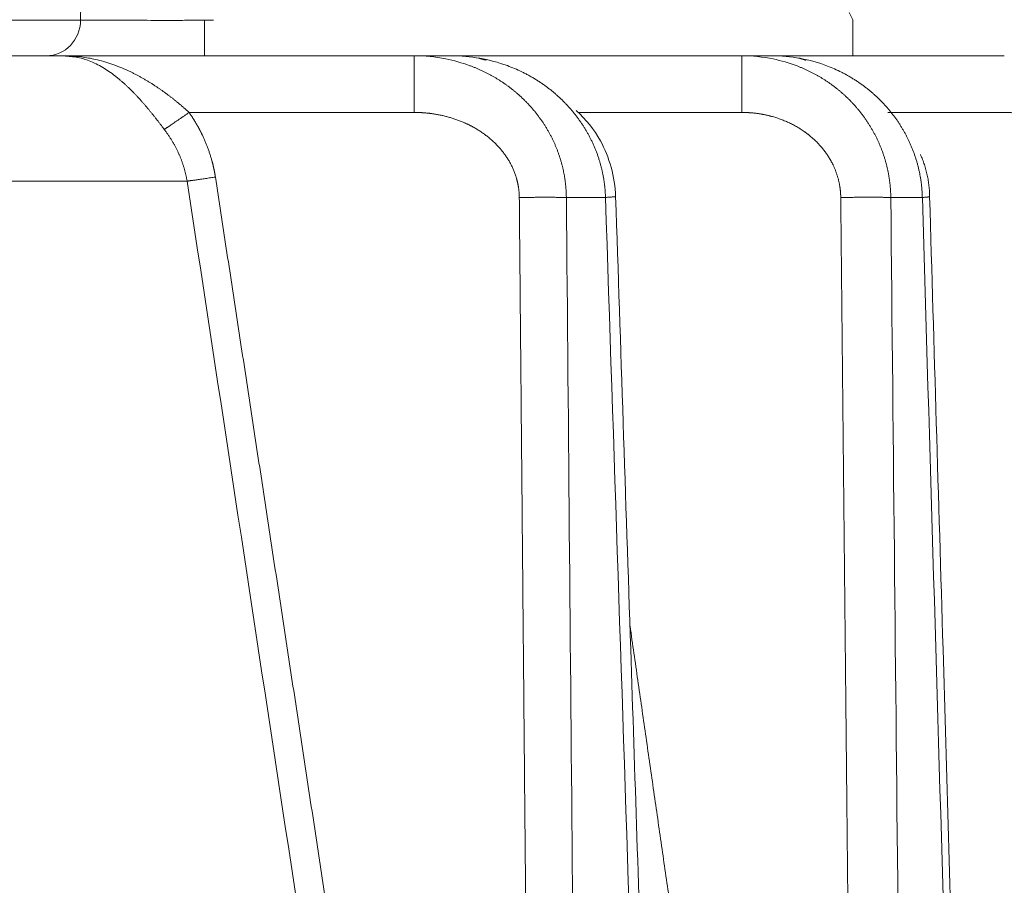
# Model space of a CAD drawing. Header units: millimetres. Extents: x 5437 to 18441, y -4466 to 3128.
# Tile 71 of 256: x 8186 to 8200, y -2716 to -2704. Entities that reach past the tile are written whole.
import ezdxf

# ---------------------------------------------------------------- set-up
doc = ezdxf.new("R2010")
doc.units = ezdxf.units.MM
doc.layers.add('1', color=7, linetype='Continuous', true_color=0xffffff)
doc.dimstyles.get("Standard").update_dxf_attribs({"dimtxt": 0.18, "dimasz": 0.18, "dimexe": 0.18, "dimexo": 0.0625, "dimgap": 0.09, "dimtad": 0, "dimtih": 1, "dimtoh": 1, "dimdec": 4, "dimzin": 0, "dimdsep": 46, "dimtxsty": 'Standard', "dimcen": 0.09, "dimadec": 0, "dimazin": 0, "dimtfac": 1, "dimtdec": 4, "dimtofl": 0, "dimtmove": 0, "dimatfit": 3, "dimfxl": 1, "dimtolj": 1, "dimtzin": 0, "dimarcsym": 0})

# ---------------------------------------------------------------- blocks, each defined once
blk = doc.blocks.new('*D53')
at = {"color": 0, "lineweight": -2, "transparency": 16777216}
for p, q in [((10989.431, -2154.415), (10692.917, -2240.821)), ((11069.431, -2154.415), (10989.431, -2154.415)), ((8443.48, -2896.412), (8443.48, -2896.232)), ((8443.39, -2896.322), (8443.57, -2896.322))]:
    blk.add_line(p, q, dxfattribs=at)
at = {"color": 0, "lineweight": 20, "transparency": 16777216}
blk.add_solid([(10689.187, -2228.02), (10696.648, -2253.622), (10616.112, -2263.203)], dxfattribs=at)
at = {"layer": 'Defpoints', "color": 0, "lineweight": 20, "transparency": 16777216}
for p in [(10616.112, -2263.203), (6270.848, -3529.44)]:
    blk.add_point(p, dxfattribs=at)
at = {"color": 0, "lineweight": 20, "transparency": 16777216, "insert": (11249.521, -2154.415), "char_height": 80, "attachment_point": 5}
blk.add_mtext('\\A1;R2260', dxfattribs=at)
blk = doc.blocks.new('*D54')
at = {"color": 0, "lineweight": -2, "transparency": 16777216}
blk.add_line((7492.685, -2896.322), (7463.516, -2896.322), dxfattribs=at)
at = {"color": 0, "lineweight": -3, "transparency": 16777216}
for start, end in [(14.724706, 87.329624), (101.590205, 175.275294)]:
    blk.add_arc((8434.119, -2896.322), 970.423, start, end, dxfattribs=at)
at = {"color": 0, "lineweight": 20, "transparency": 16777216}
for points in [[(9385.695, -2646.81), (9359.647, -2652.519), (9389.799, -2727.809)], [(7480.316, -2816.939), (7453.672, -2815.84), (7463.696, -2896.322)]]:
    blk.add_solid(points, dxfattribs=at)
at = {"layer": 'Defpoints', "color": 0, "lineweight": 20, "transparency": 16777216}
for p in [(7900.863, -2085.545), (10671.817, -2501.755), (7492.748, -2896.322), (7740.501, -2896.322), (8434.119, -2896.322)]:
    blk.add_point(p, dxfattribs=at)
at = {"color": 0, "lineweight": 20, "transparency": 16777216, "insert": (8359.241, -1928.792), "char_height": 80, "attachment_point": 5}
blk.add_mtext('\\A1;165%%D', dxfattribs=at)

msp = doc.modelspace()

# ---------------------------------------------------------------- linework, layer by layer
at = {"color": 7, "lineweight": 20}
msp.add_arc((8443.47995, -2896.41157), 893, 10.1099821, 350.11198757, dxfattribs=at)
at = {"layer": '1', "color": 0, "lineweight": 20}
for p, q in [((8197.87851, -2703.82157), (8197.82851, -2703.72157)), ((8185.36394, -2703.82855), (8187.15937, -2703.82855)), ((8188.87852, -2703.82157), (8188.87852, -2704.32157)), ((8197.87852, -2704.32157), (8197.87852, -2703.82157)), ((8161.68117, -2704.32157), (8186.91387, -2704.32157)), ((8186.91387, -2704.32157), (8191.78783, -2704.32157)), ((8191.78783, -2704.32157), (8192.30785, -2704.32157)), ((8192.30786, -2704.32157), (8196.33638, -2704.32157)), ((8196.33638, -2704.32157), (8196.75468, -2704.32157)), ((8196.75474, -2704.32157), (8199.97932, -2704.32157)), ((8191.78783, -2705.10761), (8188.66544, -2705.10761)), ((8196.33638, -2705.10761), (8194.0607, -2705.10761)), ((8199.97932, -2705.10761), (8198.3626, -2705.10761)), ((8188.63819, -2706.06052), (8161.71122, -2706.06052)), ((8194.44402, -2706.28666), (8193.90108, -2706.28666)), ((8198.8417, -2706.28666), (8198.40389, -2706.28666))]:
    msp.add_line(p, q, dxfattribs=at)
msp.add_ellipse((8186.68698, -2703.82157), major_axis=(0, 0.5), ratio=0.94486602, start_param=3.14159265, end_param=4.69842635, dxfattribs=at)
for points, degree in [([(8187.15937, -2703.82855), (8187.17764, -2701.49056), (8187.19589, -2699.15258), (8187.21411, -2696.81459)], 3), ([(8187.27792, -2704.39219), (8187.21895, -2704.36879), (8187.0985, -2704.33343), (8186.97544, -2704.32157), (8186.91387, -2704.32157)], 3), ([(8186.91387, -2704.32157), (8186.99932, -2704.32157), (8187.08476, -2704.32698), (8187.1702, -2704.33768)], 3), ([(8186.91387, -2704.32157), (8187.11065, -2704.34008)], 1), ([(8187.17029, -2704.33769), (8187.23621, -2704.34611), (8187.30212, -2704.35781), (8187.36803, -2704.37262)], 3), ([(8187.46833, -2704.48564), (8187.40674, -2704.44826), (8187.34303, -2704.41701), (8187.27792, -2704.39219)], 3), ([(8191.78783, -2704.32157), (8191.78783, -2705.10761)], 1), ([(8191.78783, -2704.32157), (8191.93548, -2704.32157), (8192.08324, -2704.33614), (8192.22868, -2704.36498)], 3), ([(8192.22876, -2704.36499), (8192.34188, -2704.38769), (8192.45356, -2704.41921), (8192.56264, -2704.45912)], 3), ([(8192.7882, -2704.38421), (8192.68257, -2704.35349)], 1), ([(8196.33638, -2704.32157), (8196.33638, -2705.10761)], 1), ([(8196.33638, -2704.32157), (8196.48267, -2704.32157), (8196.62903, -2704.33654), (8196.77276, -2704.36615)], 3), ([(8196.7728, -2704.36616), (8196.88508, -2704.38948), (8196.99573, -2704.42186), (8197.10346, -2704.46286)], 3), ([(8197.22988, -2704.38502), (8197.12945, -2704.35268)], 1), ([(8187.63649, -2704.60023), (8187.58243, -2704.55735), (8187.52623, -2704.51905), (8187.46835, -2704.48564)], 3), ([(8193.28106, -2704.54334), (8193.216, -2704.51208), (8193.14964, -2704.48393), (8193.08227, -2704.45904)], 3), ([(8197.71953, -2704.55009), (8197.6561, -2704.51828), (8197.59126, -2704.48959), (8197.5253, -2704.46417)], 3), ([(8198.94265, -2706.27697), (8198.94067, -2705.97005), (8198.81541, -2705.69127)], 2), ([(8189.03037, -2706.00398), (8189.63636, -2709.9669), (8190.2405, -2713.93011), (8190.84287, -2717.89358), (8191.44353, -2721.85732), (8192.04256, -2725.8213)], 5), ([(8191.6363, -2725.821), (8190.64249, -2719.23332), (8189.64336, -2712.64645), (8188.63819, -2706.06052)], 3), ([(8193.42438, -2725.82149), (8193.38919, -2721.91452), (8193.35398, -2718.00756), (8193.31874, -2714.10059), (8193.28349, -2710.19363), (8193.24821, -2706.28666)], 5), ([(8193.90108, -2706.28666), (8193.9601, -2712.85877), (8194.01905, -2719.43089), (8194.07793, -2726.003)], 3), ([(8195.14121, -2727.22129), (8194.90995, -2720.24303), (8194.67757, -2713.26482), (8194.44402, -2706.28666)], 3), ([(8197.9211, -2727.22128), (8197.8788, -2723.03436), (8197.83646, -2718.84743), (8197.79409, -2714.66051), (8197.75169, -2710.47359), (8197.70927, -2706.28666)], 5), ([(8198.40389, -2706.28666), (8198.47427, -2713.2649), (8198.54456, -2720.24315), (8198.61474, -2727.22139)], 3), ([(8199.46678, -2727.31697), (8199.25929, -2720.30683), (8199.05094, -2713.29672), (8198.8417, -2706.28666)], 3), ([(8194.78513, -2712.23313), (8195.21609, -2715.23055), (8195.64648, -2718.22805), (8196.07633, -2721.22562), (8196.50565, -2724.22328), (8196.93445, -2727.221)], 5)]:
    msp.add_open_spline(points, degree=degree, dxfattribs=at)
for points, degree, knots in [([(8187.15937, -2703.82855), (8187.1804, -2703.82829), (8187.20483, -2703.82806), (8187.26101, -2703.82764), (8187.29275, -2703.82747), (8187.36384, -2703.8272), (8187.40319, -2703.82712), (8187.48956, -2703.82706), (8187.53658, -2703.82709), (8187.63803, -2703.82729), (8187.69247, -2703.82747), (8187.80817, -2703.82798), (8187.86943, -2703.82832), (8187.99787, -2703.82919), (8188.06505, -2703.82972), (8188.20409, -2703.83097), (8188.27596, -2703.8317), (8188.34945, -2703.83253)], 3, [0, 0, 0, 0, 0.125, 0.125, 0.25, 0.25, 0.375, 0.375, 0.5, 0.5, 0.625, 0.625, 0.75, 0.75, 0.875, 0.875, 1, 1, 1, 1]), ([(8188.34945, -2703.83253), (8188.42303, -2703.8317), (8188.49823, -2703.83097), (8188.6503, -2703.82971), (8188.72716, -2703.82918), (8188.87021, -2703.82837), (8188.9364, -2703.82807), (8189.00211, -2703.82783)], 3, [0, 0, 0, 0, 0.34957413, 0.34957413, 0.69914826, 0.69914826, 1, 1, 1, 1]), ([(8187.36813, -2704.37265), (8187.44265, -2704.39015), (8187.51717, -2704.41201), (8187.66621, -2704.46371), (8187.74073, -2704.49353), (8187.81525, -2704.52683)], 3, [0, 0, 0, 0, 0.5, 0.5, 1, 1, 1, 1]), ([(8193.08227, -2704.45904), (8192.95767, -2704.41375), (8192.82969, -2704.37928), (8192.57039, -2704.33319), (8192.43907, -2704.32157), (8192.30785, -2704.32157)], 3, [0, 0, 0, 0, 0.5, 0.5, 1, 1, 1, 1]), ([(8197.52529, -2704.46417), (8197.40196, -2704.41721), (8197.27479, -2704.38145), (8197.01662, -2704.33363), (8196.88561, -2704.32157), (8196.75468, -2704.32157)], 3, [0, 0, 0, 0, 0.5, 0.5, 1, 1, 1, 1]), ([(8187.81525, -2704.52683), (8187.82203, -2704.52998), (8187.83554, -2704.53625), (8187.8557, -2704.54589), (8187.87569, -2704.55565), (8187.89553, -2704.56553), (8187.91519, -2704.57553), (8187.93469, -2704.58565), (8187.95403, -2704.59588), (8187.9732, -2704.60621), (8187.99221, -2704.61664), (8188.01105, -2704.62717), (8188.02973, -2704.63778), (8188.04824, -2704.64848), (8188.06659, -2704.65926), (8188.08478, -2704.67011), (8188.10279, -2704.68104), (8188.12065, -2704.69203), (8188.13834, -2704.70307), (8188.15586, -2704.71418), (8188.17322, -2704.72533), (8188.19042, -2704.73654), (8188.20745, -2704.74778), (8188.22431, -2704.75907), (8188.24101, -2704.77038), (8188.25755, -2704.78173), (8188.27392, -2704.7931), (8188.29013, -2704.8045), (8188.30617, -2704.81591), (8188.32204, -2704.82733), (8188.33776, -2704.83877), (8188.3533, -2704.85021), (8188.36868, -2704.86166), (8188.3839, -2704.8731), (8188.39895, -2704.88454), (8188.41384, -2704.89597), (8188.42857, -2704.90739), (8188.44312, -2704.91879), (8188.45752, -2704.93018), (8188.47175, -2704.94154), (8188.48581, -2704.95288), (8188.49971, -2704.96419), (8188.51344, -2704.97548), (8188.52701, -2704.98673), (8188.54042, -2704.99794), (8188.55366, -2705.00912), (8188.56673, -2705.02025), (8188.57964, -2705.03134), (8188.59239, -2705.04239), (8188.60497, -2705.05339), (8188.61739, -2705.06433), (8188.62964, -2705.07522), (8188.64172, -2705.08606), (8188.65365, -2705.09684), (8188.66152, -2705.10403), (8188.66544, -2705.10761)], 3, [0, 0, 0, 0, 0.02298719, 0.04581444, 0.06848181, 0.09098938, 0.11333721, 0.13552536, 0.15755392, 0.17942294, 0.20113251, 0.2226827, 0.24407359, 0.26530525, 0.28637776, 0.30729122, 0.3280457, 0.34864128, 0.36907806, 0.38935613, 0.40947558, 0.4294365, 0.44923899, 0.46888316, 0.48836909, 0.5076969, 0.52686669, 0.54587857, 0.56473265, 0.58342905, 0.60196789, 0.62034929, 0.63857336, 0.65664024, 0.67455007, 0.69230296, 0.70989906, 0.72733852, 0.74462147, 0.76174807, 0.77871847, 0.79553282, 0.8121913, 0.82869405, 0.84504127, 0.86123312, 0.87726978, 0.89315144, 0.9088783, 0.92445054, 0.93986838, 0.95513203, 0.9702417, 0.98519761, 1, 1, 1, 1]), ([(8192.56265, -2704.45913), (8192.56947, -2704.46166), (8192.58307, -2704.46672), (8192.60334, -2704.47456), (8192.62344, -2704.48254), (8192.64336, -2704.49069), (8192.66312, -2704.49899), (8192.6827, -2704.50745), (8192.70211, -2704.51606), (8192.72134, -2704.52482), (8192.7404, -2704.53373), (8192.75929, -2704.54277), (8192.778, -2704.55196), (8192.79653, -2704.56128), (8192.81488, -2704.57073), (8192.83306, -2704.58031), (8192.85106, -2704.59002), (8192.86888, -2704.59985), (8192.88652, -2704.60981), (8192.90398, -2704.61988), (8192.92126, -2704.63006), (8192.93837, -2704.64036), (8192.95529, -2704.65076), (8192.97203, -2704.66127), (8192.9886, -2704.67188), (8193.00498, -2704.68259), (8193.02118, -2704.6934), (8193.03721, -2704.70431), (8193.05305, -2704.7153), (8193.06871, -2704.72638), (8193.0842, -2704.73755), (8193.0995, -2704.7488), (8193.11462, -2704.76013), (8193.12957, -2704.77154), (8193.14433, -2704.78302), (8193.15892, -2704.79457), (8193.17332, -2704.8062), (8193.18755, -2704.81789), (8193.2016, -2704.82964), (8193.21547, -2704.84146), (8193.22916, -2704.85332), (8193.23818, -2704.86132), (8193.24268, -2704.8653)], 3, [0, 0, 0, 0, 0.02748182, 0.05483548, 0.08206103, 0.10915852, 0.13612802, 0.16296958, 0.18968326, 0.21626913, 0.24272725, 0.26905769, 0.29526051, 0.32133578, 0.34728357, 0.37310395, 0.39879701, 0.42436281, 0.44980144, 0.47511297, 0.50029748, 0.52535507, 0.55028581, 0.57508979, 0.59976711, 0.62431786, 0.64874212, 0.67304001, 0.69721161, 0.72125703, 0.74517637, 0.76896974, 0.79263724, 0.81617899, 0.8395951, 0.86288569, 0.88605087, 0.90909076, 0.93200549, 0.95479519, 0.97745998, 1, 1, 1, 1]), ([(8193.76629, -2704.86507), (8193.76039, -2704.85989), (8193.74854, -2704.8495), (8193.73048, -2704.83413), (8193.71213, -2704.81883), (8193.69348, -2704.80365), (8193.67452, -2704.78858), (8193.65526, -2704.77362), (8193.63569, -2704.75879), (8193.61582, -2704.74408), (8193.59564, -2704.72951), (8193.57515, -2704.71508), (8193.55436, -2704.7008), (8193.53327, -2704.68667), (8193.51186, -2704.6727), (8193.49015, -2704.6589), (8193.46814, -2704.64527), (8193.44581, -2704.63182), (8193.42319, -2704.61856), (8193.40025, -2704.60549), (8193.37701, -2704.59262), (8193.35347, -2704.57995), (8193.32963, -2704.56751), (8193.30549, -2704.55526), (8193.28922, -2704.54732), (8193.28106, -2704.54334)], 3, [0, 0, 0, 0, 0.04021426, 0.0807232, 0.12152715, 0.16262645, 0.20402141, 0.24571235, 0.28769956, 0.32998333, 0.37256395, 0.41544168, 0.4586168, 0.50208956, 0.5458602, 0.58992898, 0.63429612, 0.67896186, 0.7239264, 0.76918996, 0.81475274, 0.86061495, 0.90677678, 0.9532384, 1, 1, 1, 1]), ([(8197.10351, -2704.46288), (8197.11015, -2704.46544), (8197.12339, -2704.47056), (8197.14313, -2704.47847), (8197.16271, -2704.48653), (8197.18212, -2704.49476), (8197.20138, -2704.50315), (8197.22047, -2704.5117), (8197.2394, -2704.5204), (8197.25817, -2704.52925), (8197.27677, -2704.53825), (8197.2952, -2704.54739), (8197.31347, -2704.55667), (8197.33157, -2704.5661), (8197.34951, -2704.57566), (8197.36727, -2704.58535), (8197.38487, -2704.59518), (8197.4023, -2704.60513), (8197.41955, -2704.61521), (8197.43664, -2704.6254), (8197.45356, -2704.63572), (8197.4703, -2704.64616), (8197.48688, -2704.6567), (8197.50328, -2704.66736), (8197.51952, -2704.67813), (8197.53558, -2704.689), (8197.55147, -2704.69997), (8197.56718, -2704.71105), (8197.58273, -2704.72222), (8197.5981, -2704.73348), (8197.6133, -2704.74484), (8197.62833, -2704.75629), (8197.64319, -2704.76782), (8197.65787, -2704.77944), (8197.67238, -2704.79113), (8197.68672, -2704.80291), (8197.70089, -2704.81477), (8197.71488, -2704.82669), (8197.72871, -2704.83869), (8197.74236, -2704.85076), (8197.75585, -2704.86289), (8197.76473, -2704.87105), (8197.76916, -2704.87513)], 3, [0, 0, 0, 0, 0.02716379, 0.05421586, 0.08115627, 0.10798506, 0.13470228, 0.16130799, 0.18780224, 0.21418508, 0.24045656, 0.26661675, 0.29266569, 0.31860346, 0.34443009, 0.37014567, 0.39575025, 0.42124389, 0.44662666, 0.47189862, 0.49705985, 0.5221104, 0.54705036, 0.57187978, 0.59659876, 0.62120735, 0.64570564, 0.6700937, 0.69437162, 0.71853947, 0.74259733, 0.76654529, 0.79038344, 0.81411186, 0.83773064, 0.86123987, 0.88463964, 0.90793005, 0.9311112, 0.95418317, 0.97714607, 1, 1, 1, 1]), ([(8188.32109, -2705.34342), (8188.31734, -2705.33842), (8188.30982, -2705.32842), (8188.29851, -2705.31343), (8188.28714, -2705.29842), (8188.27573, -2705.2834), (8188.26427, -2705.26838), (8188.25275, -2705.25335), (8188.24118, -2705.23833), (8188.22956, -2705.2233), (8188.21788, -2705.20828), (8188.20615, -2705.19327), (8188.19436, -2705.17827), (8188.18251, -2705.16328), (8188.1706, -2705.14831), (8188.15863, -2705.13336), (8188.1466, -2705.11842), (8188.13451, -2705.10352), (8188.12235, -2705.08864), (8188.11013, -2705.07379), (8188.09784, -2705.05897), (8188.08549, -2705.04419), (8188.07307, -2705.02946), (8188.06058, -2705.01476), (8188.04802, -2705.00011), (8188.03539, -2704.98552), (8188.02269, -2704.97097), (8188.00992, -2704.95648), (8187.99708, -2704.94206), (8187.98417, -2704.92769), (8187.97118, -2704.9134), (8187.95812, -2704.89917), (8187.94498, -2704.88502), (8187.93177, -2704.87094), (8187.91849, -2704.85695), (8187.90512, -2704.84304), (8187.89168, -2704.82922), (8187.87817, -2704.8155), (8187.86458, -2704.80187), (8187.85091, -2704.78834), (8187.83716, -2704.77492), (8187.82333, -2704.7616), (8187.80943, -2704.7484), (8187.79545, -2704.73531), (8187.78139, -2704.72234), (8187.76725, -2704.7095), (8187.75303, -2704.69679), (8187.73873, -2704.6842), (8187.72436, -2704.67176), (8187.70991, -2704.65945), (8187.69538, -2704.64729), (8187.68077, -2704.63528), (8187.66609, -2704.62343), (8187.65133, -2704.61172), (8187.64146, -2704.60408), (8187.63651, -2704.60025)], 3, [0, 0, 0, 0, 0.01744294, 0.03491541, 0.05241907, 0.06995552, 0.08752639, 0.10513329, 0.1227778, 0.14046151, 0.15818601, 0.17595284, 0.19376357, 0.21161973, 0.22952286, 0.24747447, 0.26547606, 0.28352912, 0.30163514, 0.31979558, 0.33801188, 0.35628549, 0.37461782, 0.39301029, 0.41146429, 0.42998121, 0.4485624, 0.46720922, 0.485923, 0.50470507, 0.52355672, 0.54247926, 0.56147395, 0.58054206, 0.59968484, 0.6189035, 0.63819927, 0.65757334, 0.67702689, 0.6965611, 0.71617712, 0.73587608, 0.75565911, 0.77552731, 0.79548177, 0.81552356, 0.83565376, 0.8558734, 0.87618352, 0.89658512, 0.91707922, 0.93766679, 0.95834881, 0.97912623, 1, 1, 1, 1]), ([(8198.19244, -2704.87606), (8198.18664, -2704.87078), (8198.175, -2704.86019), (8198.15726, -2704.84451), (8198.13925, -2704.82893), (8198.12096, -2704.81348), (8198.10239, -2704.79815), (8198.08352, -2704.78295), (8198.06438, -2704.76788), (8198.04495, -2704.75296), (8198.02524, -2704.73818), (8198.00524, -2704.72356), (8197.98495, -2704.70909), (8197.96439, -2704.69479), (8197.94353, -2704.68066), (8197.9224, -2704.66671), (8197.90098, -2704.65293), (8197.87928, -2704.63935), (8197.85729, -2704.62596), (8197.83503, -2704.61276), (8197.81248, -2704.59978), (8197.78966, -2704.587), (8197.76655, -2704.57445), (8197.74317, -2704.56211), (8197.72742, -2704.5541), (8197.71953, -2704.55009)], 3, [0, 0, 0, 0, 0.04074788, 0.08174268, 0.1229846, 0.16447385, 0.20621063, 0.24819513, 0.29042755, 0.33290807, 0.37563687, 0.41861413, 0.46184001, 0.50531469, 0.54903833, 0.59301108, 0.6372331, 0.68170454, 0.72642554, 0.77139624, 0.81661679, 0.86208731, 0.90780793, 0.95377879, 1, 1, 1, 1]), ([(8193.24268, -2704.8653), (8193.24845, -2704.87047), (8193.25997, -2704.8808), (8193.27701, -2704.89653), (8193.29384, -2704.91239), (8193.31045, -2704.92842), (8193.32685, -2704.94459), (8193.34302, -2704.96092), (8193.35896, -2704.97738), (8193.37469, -2704.99399), (8193.39019, -2705.01074), (8193.40547, -2705.02763), (8193.42052, -2705.04465), (8193.43534, -2705.06179), (8193.44994, -2705.07907), (8193.46431, -2705.09647), (8193.47845, -2705.114), (8193.49236, -2705.13164), (8193.50605, -2705.1494), (8193.5195, -2705.16728), (8193.53272, -2705.18527), (8193.54571, -2705.20336), (8193.55847, -2705.22156), (8193.571, -2705.23986), (8193.58329, -2705.25826), (8193.59535, -2705.27676), (8193.60718, -2705.29535), (8193.61878, -2705.31404), (8193.63014, -2705.33281), (8193.64126, -2705.35167), (8193.65216, -2705.37061), (8193.66281, -2705.38963), (8193.67324, -2705.40873), (8193.68342, -2705.4279), (8193.69338, -2705.44715), (8193.7031, -2705.46647), (8193.71258, -2705.48585), (8193.72182, -2705.5053), (8193.73084, -2705.52481), (8193.73961, -2705.54437), (8193.74815, -2705.564), (8193.75646, -2705.58367), (8193.76453, -2705.6034), (8193.77236, -2705.62318), (8193.77996, -2705.643), (8193.78733, -2705.66286), (8193.79446, -2705.68277), (8193.80136, -2705.70271), (8193.80802, -2705.72269), (8193.81445, -2705.7427), (8193.82064, -2705.76274), (8193.8266, -2705.78281), (8193.83233, -2705.80291), (8193.83783, -2705.82303), (8193.84309, -2705.84317), (8193.84812, -2705.86332), (8193.85292, -2705.88349), (8193.85749, -2705.90368), (8193.86183, -2705.92388), (8193.86594, -2705.94408), (8193.86982, -2705.96429), (8193.87346, -2705.98451), (8193.87688, -2706.00472), (8193.88008, -2706.02494), (8193.88304, -2706.04515), (8193.88578, -2706.06536), (8193.88829, -2706.08556), (8193.89058, -2706.10575), (8193.89264, -2706.12592), (8193.89448, -2706.14609), (8193.89609, -2706.16623), (8193.89748, -2706.18636), (8193.89865, -2706.20647), (8193.8996, -2706.22655), (8193.90032, -2706.24661), (8193.90084, -2706.26665), (8193.901, -2706.28), (8193.90108, -2706.28666)], 3, [0, 0, 0, 0, 0.01452778, 0.02901876, 0.0434731, 0.05789094, 0.07227244, 0.08661777, 0.10092709, 0.11520056, 0.12943834, 0.14364061, 0.15780752, 0.17193926, 0.18603598, 0.20009788, 0.21412511, 0.22811786, 0.2420763, 0.25600062, 0.269891, 0.28374762, 0.29757067, 0.31136033, 0.3251168, 0.33884026, 0.35253091, 0.36618895, 0.37981456, 0.39340794, 0.4069693, 0.42049884, 0.43399676, 0.44746327, 0.46089857, 0.47430287, 0.48767638, 0.50101931, 0.51433188, 0.52761431, 0.5408668, 0.55408959, 0.56728288, 0.58044691, 0.5935819, 0.60668807, 0.61976565, 0.63281487, 0.64583597, 0.65882917, 0.67179472, 0.68473284, 0.69764378, 0.71052778, 0.72338507, 0.7362159, 0.74902052, 0.76179918, 0.77455211, 0.78727958, 0.79998183, 0.81265912, 0.82531169, 0.83793982, 0.85054376, 0.86312376, 0.87568008, 0.888213, 0.90072278, 0.91320967, 0.92567396, 0.9381159, 0.95053577, 0.96293384, 0.97531039, 0.98766568, 1, 1, 1, 1]), ([(8194.25255, -2705.50298), (8194.24934, -2705.4964), (8194.24291, -2705.48323), (8194.23297, -2705.46357), (8194.2228, -2705.44396), (8194.21238, -2705.42442), (8194.2017, -2705.40493), (8194.19078, -2705.38551), (8194.17962, -2705.36616), (8194.1682, -2705.34688), (8194.15653, -2705.32767), (8194.14462, -2705.30854), (8194.13245, -2705.2895), (8194.12004, -2705.27053), (8194.10738, -2705.25165), (8194.09447, -2705.23286), (8194.08131, -2705.21417), (8194.0679, -2705.19557), (8194.05424, -2705.17707), (8194.04033, -2705.15867), (8194.02618, -2705.14039), (8194.01178, -2705.12221), (8193.99713, -2705.10414), (8193.98223, -2705.08619), (8193.96708, -2705.06836), (8193.95169, -2705.05066), (8193.93606, -2705.03308), (8193.92018, -2705.01563), (8193.90405, -2704.99831), (8193.88768, -2704.98114), (8193.87107, -2704.9641), (8193.85421, -2704.9472), (8193.83711, -2704.93046), (8193.81977, -2704.91386), (8193.80218, -2704.89742), (8193.78437, -2704.88113), (8193.77233, -2704.87043), (8193.76629, -2704.86507)], 3, [0, 0, 0, 0, 0.02709172, 0.05426653, 0.08152484, 0.10886703, 0.13629348, 0.16380456, 0.19140067, 0.21908215, 0.24684939, 0.27470275, 0.30264257, 0.33066922, 0.35878305, 0.3869844, 0.41527361, 0.44365102, 0.47211696, 0.50067177, 0.52931576, 0.55804927, 0.5868726, 0.61578608, 0.64479, 0.67388469, 0.70307043, 0.73234753, 0.76171629, 0.79117699, 0.82072992, 0.85037537, 0.88011361, 0.90994492, 0.93986958, 0.96988785, 1, 1, 1, 1]), ([(8197.76916, -2704.87513), (8197.77476, -2704.88034), (8197.78593, -2704.89074), (8197.80245, -2704.90656), (8197.81877, -2704.92253), (8197.83487, -2704.93864), (8197.85075, -2704.9549), (8197.86641, -2704.9713), (8197.88186, -2704.98784), (8197.89708, -2705.00451), (8197.91208, -2705.02132), (8197.92687, -2705.03826), (8197.94143, -2705.05533), (8197.95576, -2705.07252), (8197.96988, -2705.08984), (8197.98377, -2705.10727), (8197.99743, -2705.12482), (8198.01087, -2705.14249), (8198.02409, -2705.16026), (8198.03708, -2705.17814), (8198.04984, -2705.19612), (8198.06238, -2705.21421), (8198.07469, -2705.23239), (8198.08677, -2705.25067), (8198.09863, -2705.26905), (8198.11025, -2705.28751), (8198.12165, -2705.30606), (8198.13282, -2705.3247), (8198.14376, -2705.34342), (8198.15447, -2705.36221), (8198.16496, -2705.38109), (8198.17521, -2705.40003), (8198.18524, -2705.41905), (8198.19504, -2705.43813), (8198.20461, -2705.45728), (8198.21394, -2705.47649), (8198.22306, -2705.49577), (8198.23194, -2705.5151), (8198.24059, -2705.53448), (8198.24902, -2705.55391), (8198.25721, -2705.5734), (8198.26518, -2705.59293), (8198.27292, -2705.6125), (8198.28044, -2705.63212), (8198.28772, -2705.65177), (8198.29478, -2705.67146), (8198.30162, -2705.69119), (8198.30823, -2705.71094), (8198.31461, -2705.73073), (8198.32076, -2705.75054), (8198.32669, -2705.77037), (8198.3324, -2705.79022), (8198.33788, -2705.8101), (8198.34314, -2705.82999), (8198.34818, -2705.84989), (8198.35299, -2705.8698), (8198.35758, -2705.88973), (8198.36195, -2705.90966), (8198.36611, -2705.92959), (8198.37004, -2705.94953), (8198.37375, -2705.96947), (8198.37724, -2705.9894), (8198.38051, -2706.00933), (8198.38357, -2706.02925), (8198.38641, -2706.04917), (8198.38904, -2706.06907), (8198.39145, -2706.08896), (8198.39364, -2706.10883), (8198.39563, -2706.12869), (8198.3974, -2706.14852), (8198.39896, -2706.16834), (8198.40031, -2706.18813), (8198.40144, -2706.20789), (8198.40238, -2706.22763), (8198.40309, -2706.24734), (8198.40362, -2706.26701), (8198.4038, -2706.28012), (8198.40389, -2706.28666)], 3, [0, 0, 0, 0, 0.01450121, 0.02896792, 0.04340023, 0.05779825, 0.07216208, 0.08649182, 0.10078757, 0.11504946, 0.12927757, 0.14347202, 0.15763292, 0.17176039, 0.18585452, 0.19991544, 0.21394325, 0.22793808, 0.24190003, 0.25582923, 0.26972579, 0.28358984, 0.29742149, 0.31122086, 0.32498808, 0.33872327, 0.35242656, 0.36609806, 0.37973792, 0.39334625, 0.40692318, 0.42046885, 0.43398339, 0.44746693, 0.4609196, 0.47434154, 0.48773288, 0.50109377, 0.51442433, 0.52772472, 0.54099506, 0.55423551, 0.5674462, 0.58062727, 0.59377888, 0.60690118, 0.61999429, 0.63305839, 0.6460936, 0.6591001, 0.67207802, 0.68502752, 0.69794876, 0.71084189, 0.72370707, 0.73654445, 0.7493542, 0.76213647, 0.77489142, 0.78761922, 0.80032003, 0.81299402, 0.82564134, 0.83826218, 0.85085668, 0.86342504, 0.8759674, 0.88848395, 0.90097486, 0.91344029, 0.92588044, 0.93829546, 0.95068554, 0.96305085, 0.97539158, 0.9877079, 1, 1, 1, 1]), ([(8198.65989, -2705.5123), (8198.65685, -2705.5058), (8198.65075, -2705.49279), (8198.64132, -2705.47338), (8198.63166, -2705.454), (8198.62176, -2705.43467), (8198.61161, -2705.41539), (8198.60121, -2705.39616), (8198.59057, -2705.37698), (8198.57969, -2705.35787), (8198.56856, -2705.33881), (8198.55718, -2705.31982), (8198.54556, -2705.3009), (8198.53369, -2705.28205), (8198.52158, -2705.26327), (8198.50921, -2705.24457), (8198.4966, -2705.22596), (8198.48374, -2705.20742), (8198.47064, -2705.18898), (8198.45728, -2705.17063), (8198.44368, -2705.15237), (8198.42983, -2705.13421), (8198.41573, -2705.11615), (8198.40138, -2705.0982), (8198.38679, -2705.08035), (8198.37195, -2705.06262), (8198.35686, -2705.04501), (8198.34153, -2705.02751), (8198.32595, -2705.01014), (8198.31012, -2704.99289), (8198.29404, -2704.97578), (8198.27773, -2704.95879), (8198.26116, -2704.94195), (8198.24435, -2704.92525), (8198.2273, -2704.90869), (8198.21001, -2704.89227), (8198.19832, -2704.88148), (8198.19246, -2704.87608)], 3, [0, 0, 0, 0, 0.02700061, 0.0540908, 0.08127085, 0.10854105, 0.13590166, 0.16335296, 0.19089522, 0.21852869, 0.24625365, 0.27407036, 0.30197906, 0.32998001, 0.35807347, 0.38625967, 0.41453886, 0.44291128, 0.47137717, 0.49993677, 0.5285903, 0.557338, 0.58618009, 0.61511678, 0.64414832, 0.6732749, 0.70249675, 0.73181407, 0.76122708, 0.79073598, 0.82034098, 0.85004227, 0.87984005, 0.90973453, 0.93972588, 0.96981431, 1, 1, 1, 1]), ([(8194.58549, -2706.27432), (8194.58004, -2706.13457), (8194.53884, -2705.87097), (8194.37028, -2705.44684), (8194.17611, -2705.20547), (8194.03851, -2705.07981)], 3, [0, 0, 0, 0, 0.30791455, 0.60177893, 1, 1, 1, 1]), ([(8188.66544, -2705.10761), (8188.73273, -2705.20416), (8188.79384, -2705.30495), (8188.84843, -2705.40964), (8188.92689, -2705.58836), (8188.98376, -2705.77442), (8189.00298, -2705.85013), (8189.01849, -2705.92659), (8189.03037, -2706.00398)], 5, [0, 0, 0, 0, 0, 0, 0.60062352, 0.60062352, 0.60062352, 1, 1, 1, 1, 1, 1]), ([(8193.24821, -2706.28666), (8193.24733, -2706.18872), (8193.23431, -2706.09167), (8193.2093, -2705.99766), (8193.13435, -2705.80806), (8193.0178, -2705.64102), (8192.9471, -2705.56125), (8192.7822, -2705.4091), (8192.59001, -2705.29314), (8192.4823, -2705.24205), (8192.28155, -2705.16796), (8192.07251, -2705.12606), (8191.97765, -2705.11368), (8191.88284, -2705.10761), (8191.78783, -2705.10761)], 5, [0, 0, 0, 0, 0, 0, 0.23484345, 0.23484345, 0.23484345, 0.48696875, 0.48696875, 0.48696875, 0.7717289, 0.7717289, 0.7717289, 1, 1, 1, 1, 1, 1]), ([(8197.70927, -2706.28666), (8197.70874, -2706.2364), (8197.70525, -2706.18641), (8197.69872, -2706.13652), (8197.66993, -2705.98726), (8197.61433, -2705.84398), (8197.56701, -2705.75423), (8197.44673, -2705.57776), (8197.29096, -2705.43118), (8197.203, -2705.36471), (8196.98879, -2705.23455), (8196.7511, -2705.15273), (8196.61472, -2705.12251), (8196.4757, -2705.10753), (8196.33638, -2705.10761)], 5, [0, 0, 0, 0, 0, 0, 0.12457195, 0.12457195, 0.12457195, 0.3789965, 0.3789965, 0.3789965, 0.65374734, 0.65374734, 0.65374734, 1, 1, 1, 1, 1, 1]), ([(8201.2898, -2706.28666), (8201.2892, -2706.23507), (8201.28563, -2706.18378), (8201.27902, -2706.13262), (8201.24998, -2705.9802), (8201.19422, -2705.83359), (8201.14674, -2705.742), (8201.0272, -2705.56381), (8200.87171, -2705.41575), (8200.78448, -2705.34942), (8200.58191, -2705.22617), (8200.35727, -2705.1489), (8200.23284, -2705.12139), (8200.10626, -2705.10764), (8199.97932, -2705.10761)], 5, [0, 0, 0, 0, 0, 0, 0.13123849, 0.13123849, 0.13123849, 0.39699796, 0.39699796, 0.39699796, 0.67677509, 0.67677509, 0.67677509, 1, 1, 1, 1, 1, 1]), ([(8188.63819, -2706.06052), (8188.63714, -2706.05432), (8188.63505, -2706.04193), (8188.63162, -2706.02338), (8188.62795, -2706.00484), (8188.62404, -2705.98631), (8188.61988, -2705.9678), (8188.61548, -2705.9493), (8188.61084, -2705.93083), (8188.60595, -2705.91238), (8188.60082, -2705.89394), (8188.59544, -2705.87554), (8188.58982, -2705.85716), (8188.58395, -2705.83881), (8188.57784, -2705.82048), (8188.57149, -2705.80219), (8188.56489, -2705.78393), (8188.55805, -2705.76571), (8188.55097, -2705.74752), (8188.54364, -2705.72937), (8188.53606, -2705.71127), (8188.52825, -2705.6932), (8188.52019, -2705.67518), (8188.51188, -2705.6572), (8188.50334, -2705.63927), (8188.49455, -2705.62139), (8188.48552, -2705.60356), (8188.47624, -2705.58578), (8188.46673, -2705.56805), (8188.45697, -2705.55039), (8188.44697, -2705.53278), (8188.43673, -2705.51522), (8188.42625, -2705.49773), (8188.41552, -2705.48031), (8188.40456, -2705.46295), (8188.39336, -2705.44565), (8188.38191, -2705.42842), (8188.37023, -2705.41127), (8188.35831, -2705.39418), (8188.34614, -2705.37717), (8188.33375, -2705.36022), (8188.32532, -2705.34903), (8188.32109, -2705.34342)], 3, [0, 0, 0, 0, 0.02377523, 0.04759085, 0.07144875, 0.09535082, 0.11929891, 0.14329489, 0.16734061, 0.1914379, 0.21558858, 0.23979446, 0.26405733, 0.28837899, 0.31276119, 0.33720568, 0.36171421, 0.3862885, 0.41093026, 0.43564118, 0.46042294, 0.4852772, 0.5102056, 0.53520978, 0.56029135, 0.58545191, 0.61069303, 0.63601628, 0.6614232, 0.68691533, 0.71249417, 0.73816123, 0.76391798, 0.78976588, 0.81570637, 0.84174088, 0.86787082, 0.89409757, 0.92042252, 0.94684702, 0.97337241, 1, 1, 1, 1]), ([(8194.44402, -2706.28666), (8194.44381, -2706.27917), (8194.44339, -2706.26417), (8194.44242, -2706.24167), (8194.44119, -2706.21914), (8194.43968, -2706.19658), (8194.4379, -2706.17401), (8194.43584, -2706.15142), (8194.4335, -2706.12881), (8194.43088, -2706.1062), (8194.42798, -2706.08357), (8194.4248, -2706.06094), (8194.42134, -2706.03831), (8194.4176, -2706.01568), (8194.41357, -2705.99305), (8194.40926, -2705.97043), (8194.40467, -2705.94782), (8194.39979, -2705.92523), (8194.39463, -2705.90265), (8194.38918, -2705.88009), (8194.38345, -2705.85756), (8194.37743, -2705.83505), (8194.37112, -2705.81258), (8194.36453, -2705.79013), (8194.35765, -2705.76773), (8194.35048, -2705.74536), (8194.34302, -2705.72304), (8194.33528, -2705.70077), (8194.32725, -2705.67854), (8194.31893, -2705.65637), (8194.31032, -2705.63426), (8194.30142, -2705.61221), (8194.29224, -2705.59022), (8194.28276, -2705.5683), (8194.273, -2705.54645), (8194.26296, -2705.52467), (8194.25604, -2705.51024), (8194.25258, -2705.50302)], 3, [0, 0, 0, 0, 0.02763516, 0.05531803, 0.08304931, 0.1108297, 0.1386599, 0.16654058, 0.19447245, 0.22245618, 0.25049245, 0.27858194, 0.30672532, 0.33492325, 0.36317639, 0.39148541, 0.41985096, 0.44827369, 0.47675423, 0.50529324, 0.53389135, 0.56254919, 0.59126738, 0.62004656, 0.64888733, 0.67779032, 0.70675613, 0.73578536, 0.76487862, 0.7940365, 0.82325958, 0.85254847, 0.88190373, 0.91132595, 0.94081569, 0.97037352, 1, 1, 1, 1]), ([(8198.8417, -2706.28666), (8198.84151, -2706.27933), (8198.84112, -2706.26463), (8198.84022, -2706.24258), (8198.83907, -2706.22049), (8198.83766, -2706.19837), (8198.83599, -2706.17622), (8198.83406, -2706.15403), (8198.83187, -2706.13183), (8198.82941, -2706.10959), (8198.82669, -2706.08734), (8198.8237, -2706.06508), (8198.82044, -2706.0428), (8198.81692, -2706.02051), (8198.81312, -2705.99821), (8198.80906, -2705.9759), (8198.80472, -2705.9536), (8198.80011, -2705.9313), (8198.79523, -2705.909), (8198.79008, -2705.88671), (8198.78465, -2705.86443), (8198.77895, -2705.84217), (8198.77297, -2705.81992), (8198.76671, -2705.7977), (8198.76017, -2705.77549), (8198.75336, -2705.75332), (8198.74627, -2705.73118), (8198.7389, -2705.70908), (8198.73125, -2705.68701), (8198.72332, -2705.66498), (8198.71511, -2705.643), (8198.70662, -2705.62107), (8198.69784, -2705.59919), (8198.68879, -2705.57736), (8198.67945, -2705.5556), (8198.66984, -2705.53389), (8198.66321, -2705.51951), (8198.6599, -2705.5123)], 3, [0, 0, 0, 0, 0.02747087, 0.05500186, 0.08259342, 0.11024599, 0.13796, 0.16573589, 0.19357409, 0.22147504, 0.24943915, 0.27746685, 0.30555856, 0.3337147, 0.36193567, 0.3902219, 0.41857379, 0.44699174, 0.47547616, 0.50402743, 0.53264597, 0.56133216, 0.59008638, 0.61890903, 0.64780049, 0.67676113, 0.70579134, 0.73489148, 0.76406193, 0.79330306, 0.82261522, 0.85199879, 0.88145411, 0.91098154, 0.94058143, 0.97025414, 1, 1, 1, 1]), ([(8195.27945, -2727.22146), (8195.27575, -2727.10948), (8195.2514, -2726.37087), (8195.19304, -2724.60145), (8195.09259, -2721.55977), (8194.95521, -2717.40706), (8194.78239, -2712.1941), (8194.65511, -2708.36538), (8194.58549, -2706.27431)], 3, [0, 0, 0, 0, 0.01603802, 0.10578071, 0.25341125, 0.45165796, 0.70052086, 1, 1, 1, 1]), ([(8199.56698, -2727.37699), (8199.56218, -2727.21401), (8199.53891, -2726.42441), (8199.48524, -2724.604), (8199.39548, -2721.56235), (8199.27275, -2717.40966), (8199.1184, -2712.19673), (8199.00478, -2708.36802), (8198.94265, -2706.27696)], 3, [0, 0, 0, 0, 0.02317274, 0.11226471, 0.25882478, 0.455634, 0.7026924, 1, 1, 1, 1])]:
    msp.add_open_spline(points, degree=degree, knots=knots, dxfattribs=at)
for points, weights in [([(8188.66544, -2705.10761), (8188.44237, -2705.26294), (8188.32109, -2705.34342)], [1, 0.878555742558, 1]), ([(8189.03037, -2706.00398), (8188.78657, -2706.04125), (8188.63819, -2706.06052)], [1, 0.896828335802, 1]), ([(8193.90108, -2706.28666), (8193.66197, -2706.28293), (8193.24821, -2706.28666)], [1, 0.888221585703, 1]), ([(8194.5854, -2706.27438), (8194.57926, -2706.27874), (8194.44402, -2706.28666)], [0.781867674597, 0.847490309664, 1]), ([(8198.40389, -2706.28666), (8198.17358, -2706.28196), (8197.70927, -2706.28666)], [1, 0.864872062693, 1]), ([(8198.94264, -2706.27698), (8198.94102, -2706.2806), (8198.8417, -2706.28666)], [0.810937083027, 0.872522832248, 1])]:
    msp.add_rational_spline(points, weights, degree=2, dxfattribs=at)

# ---------------------------------------------------------------- dimensions: what is measured, and where the dimension line sits
at = {"color": 0, "lineweight": 20}
dim = msp.add_angular_dim_2l(base=(7900.86303, -2085.54536), line1=((8434.11893, -2896.32157), (10671.81706, -2501.75501)), line2=((7740.5009, -2896.32157), (7492.74781, -2896.32157)), text='165%%D', dimstyle='Standard', override={"dimtxt": 80, "dimasz": 80, "dimlwd": 65533}, dxfattribs=at)
dim.commit()
dim.dimension.update_dxf_attribs({"geometry": '*D54', "text_midpoint": (8359.2409, -1928.79214), "dimtype": 162})
dim = msp.add_diameter_dim_2p(p1=(6270.84796, -3529.44022), p2=(10616.11195, -2263.20291), text='R2260', dimstyle='Standard', override={"dimtxt": 80, "dimasz": 80, "dimdec": 0}, dxfattribs=at)
dim.commit()
dim.dimension.update_dxf_attribs({"geometry": '*D53', "text_midpoint": (11249.52071, -2154.41547), "dimtype": 163})

doc.saveas('drawing.dxf')
